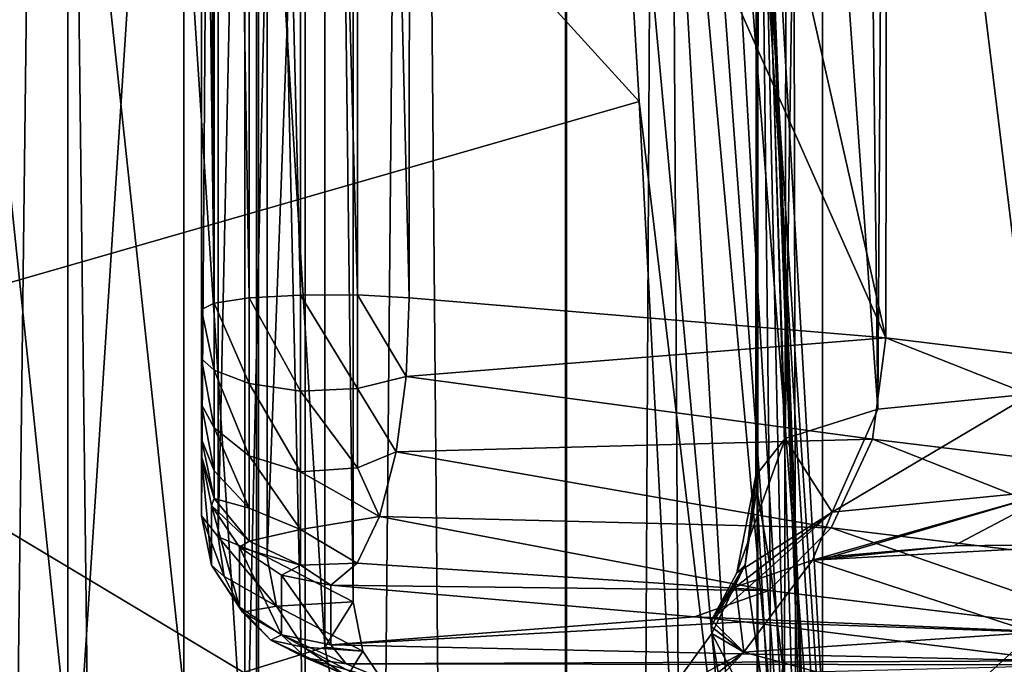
# Model space of a CAD drawing. Header units: millimetres. Extents: x -44 to 78, y -375 to 458.
# Tile 60 of 76: x 6.9 to 10.7, y 274.7 to 277.19. Entities that reach past the tile are written whole.
import ezdxf

# ---------------------------------------------------------------- set-up
doc = ezdxf.new("R2010")
doc.units = ezdxf.units.MM
doc.header["$LTSCALE"] = 198.929398
for name, color, linetype in [('120', 7, 'CONTINUOUS'), ('133', 7, 'CONTINUOUS'), ('134', 7, 'CONTINUOUS'), ('137', 7, 'CONTINUOUS'), ('147', 7, 'CONTINUOUS'), ('151', 7, 'CONTINUOUS'), ('152', 7, 'CONTINUOUS'), ('153', 7, 'CONTINUOUS'), ('156', 7, 'CONTINUOUS'), ('166', 7, 'CONTINUOUS'), ('167', 7, 'CONTINUOUS'), ('182', 7, 'CONTINUOUS'), ('225', 7, 'CONTINUOUS'), ('226', 7, 'CONTINUOUS'), ('227', 7, 'CONTINUOUS'), ('230', 7, 'CONTINUOUS'), ('237', 7, 'CONTINUOUS'), ('238', 7, 'CONTINUOUS'), ('239', 7, 'CONTINUOUS'), ('240', 7, 'CONTINUOUS'), ('241', 7, 'CONTINUOUS'), ('259', 7, 'CONTINUOUS'), ('260', 7, 'CONTINUOUS'), ('5', 7, 'CONTINUOUS')]:
    doc.layers.add(name, color=color, linetype=linetype)

msp = doc.modelspace()

# ---------------------------------------------------------------- linework, layer by layer
at = {"layer": '120', "color": 7, "linetype": 'CONTINUOUS', "true_color": 0xa2afbf}
for points in [[(5.7709, 275.8645, 146.9674), (5.5515, 280.9801, 169.7343), (9.2917, 276.8771, 155.8722), (5.7709, 275.8645, 146.9674)], [(9.2917, 276.8771, 155.8722), (5.5515, 280.9801, 169.7343), (9.1227, 279.7189, 169.0663), (9.2917, 276.8771, 155.8722)], [(9.4597, 273.6538, 142.7613), (5.7709, 275.8645, 146.9674), (9.2917, 276.8771, 155.8722), (9.4597, 273.6538, 142.7613)], [(5.9361, 269.6319, 124.4809), (5.7709, 275.8645, 146.9674), (9.6268, 270.0515, 129.745), (5.9361, 269.6319, 124.4809)], [(9.6268, 270.0515, 129.745), (5.7709, 275.8645, 146.9674), (9.4597, 273.6538, 142.7613), (9.6268, 270.0515, 129.745)]]:
    msp.add_3dface(points, dxfattribs=at)
at = {"layer": '133', "color": 7, "linetype": 'CONTINUOUS', "true_color": 0xa2afbf}
msp.add_3dface([(9.5727, 274.8212, 170.014), (9.4095, 274.5964, 170.0255), (9.6211, 274.5168, 166.0797), (9.5727, 274.8212, 170.014)], dxfattribs=at)
at = {"layer": '134', "color": 7, "linetype": 'CONTINUOUS', "true_color": 0xa2afbf}
for points in [[(10.8081, 280.9916, 180.937), (10.8095, 275.7469, 180.9456), (10.2445, 280.3785, 177.4445), (10.8081, 280.9916, 180.937)], [(10.2445, 280.3785, 177.4445), (10.2145, 275.6878, 177.22), (10.1609, 280.2629, 176.8065), (10.2445, 280.3785, 177.4445)], [(10.8095, 275.7469, 180.9456), (10.2145, 275.6878, 177.22), (10.2445, 280.3785, 177.4445), (10.8095, 275.7469, 180.9456)], [(10.1609, 280.2629, 176.8065), (10.2145, 275.6878, 177.22), (9.9195, 279.8417, 174.5345), (10.1609, 280.2629, 176.8065)], [(9.9195, 279.8417, 174.5345), (9.8557, 275.5743, 173.7212), (9.7448, 278.9818, 170.1301), (9.9195, 279.8417, 174.5345)], [(10.2145, 275.6878, 177.22), (9.8557, 275.5743, 173.7212), (9.9195, 279.8417, 174.5345), (10.2145, 275.6878, 177.22)], [(9.8557, 275.5743, 173.7212), (9.7431, 275.4319, 170.8333), (9.7448, 278.9818, 170.1301), (9.8557, 275.5743, 173.7212)]]:
    msp.add_3dface(points, dxfattribs=at)
at = {"layer": '137', "color": 7, "linetype": 'CONTINUOUS', "true_color": 0xa2afbf}
for points in [[(9.7448, 278.9818, 170.1301), (9.7431, 275.4319, 170.8333), (9.7496, 278.8938, 169.6938), (9.7448, 278.9818, 170.1301)], [(9.7496, 278.8938, 169.6938), (9.7431, 275.4319, 170.8333), (9.755, 278.8062, 169.2577), (9.7496, 278.8938, 169.6938)], [(9.7431, 275.4319, 170.8333), (9.7459, 275.3789, 169.9434), (9.755, 278.8062, 169.2577), (9.7431, 275.4319, 170.8333)], [(9.7459, 275.3789, 169.9434), (9.7431, 275.4319, 170.8333), (9.7422, 275.4068, 170.4065), (9.7459, 275.3789, 169.9434)]]:
    msp.add_3dface(points, dxfattribs=at)
at = {"layer": '147', "color": 7, "linetype": 'CONTINUOUS', "true_color": 0xa2afbf}
for points in [[(9.755, 278.8062, 169.2577), (9.7459, 275.3789, 169.9434), (9.7978, 275.0814, 166.0335), (9.755, 278.8062, 169.2577)], [(9.8472, 274.6923, 162.3144), (9.755, 278.8062, 169.2577), (9.7978, 275.0814, 166.0335), (9.8472, 274.6923, 162.3144)], [(9.755, 278.8062, 169.2577), (9.8472, 274.6923, 162.3144), (9.8953, 274.1935, 158.686), (9.755, 278.8062, 169.2577)], [(10.1034, 272.7484, 143.0058), (9.755, 278.8062, 169.2577), (9.9983, 272.6556, 150.9246), (10.1034, 272.7484, 143.0058)], [(9.9983, 272.6556, 150.9246), (9.755, 278.8062, 169.2577), (9.9736, 273.0873, 152.7849), (9.9983, 272.6556, 150.9246)], [(9.9736, 273.0873, 152.7849), (9.755, 278.8062, 169.2577), (9.9481, 273.4907, 154.707), (9.9736, 273.0873, 152.7849)], [(9.9481, 273.4907, 154.707), (9.755, 278.8062, 169.2577), (9.8953, 274.1935, 158.686), (9.9481, 273.4907, 154.707)]]:
    msp.add_3dface(points, dxfattribs=at)
at = {"layer": '151', "color": 7, "linetype": 'CONTINUOUS', "true_color": 0xa2afbf}
for points in [[(7.6, 284.4977, 205.0478), (7.6, 284.2852, 202.7531), (7.6, 275.2755, 203.5873), (7.6, 284.4977, 205.0478)], [(7.6, 284.4811, 205.3031), (7.6, 284.4977, 205.0478), (7.6, 275.2755, 203.5873), (7.6, 284.4811, 205.3031)], [(7.6, 284.3902, 205.5196), (7.6, 284.4811, 205.3031), (7.6, 275.2755, 203.5873), (7.6, 284.3902, 205.5196)], [(7.6, 284.2447, 205.6665), (7.6, 284.3902, 205.5196), (7.6, 275.2755, 203.5873), (7.6, 284.2447, 205.6665)], [(7.6, 284.0684, 205.7311), (7.6, 284.2447, 205.6665), (7.6, 275.2755, 203.5873), (7.6, 284.0684, 205.7311)], [(7.6, 280.0535, 206.2015), (7.6, 284.0684, 205.7311), (7.6, 275.2755, 203.5873), (7.6, 280.0535, 206.2015)], [(7.6, 276.0725, 206.6677), (7.6, 280.0535, 206.2015), (7.6, 275.2755, 203.5873), (7.6, 276.0725, 206.6677)], [(7.6, 275.8823, 206.6441), (7.6, 276.0725, 206.6677), (7.6, 275.2755, 203.5873), (7.6, 275.8823, 206.6441)], [(7.6, 275.7064, 206.5301), (7.6, 275.8823, 206.6441), (7.6, 275.2755, 203.5873), (7.6, 275.7064, 206.5301)], [(7.6, 275.5721, 206.3337), (7.6, 275.7064, 206.5301), (7.6, 275.2755, 203.5873), (7.6, 275.5721, 206.3337)], [(7.6, 275.5065, 206.0817), (7.6, 275.5721, 206.3337), (7.6, 275.2755, 203.5873), (7.6, 275.5065, 206.0817)]]:
    msp.add_3dface(points, dxfattribs=at)
at = {"layer": '152', "color": 7, "linetype": 'CONTINUOUS', "true_color": 0xa2afbf}
for points in [[(7.6, 275.2755, 203.5873), (7.6, 284.2852, 202.7531), (7.6637, 284.2048, 201.8847), (7.6, 275.2755, 203.5873)], [(7.6, 275.2755, 203.5873), (7.6637, 284.2048, 201.8847), (7.6637, 275.1951, 202.7189), (7.6, 275.2755, 203.5873)], [(7.6637, 284.2048, 201.8847), (7.8535, 284.1261, 201.0347), (7.6637, 275.1951, 202.7189), (7.6637, 284.2048, 201.8847)], [(7.6637, 275.1951, 202.7189), (7.8535, 284.1261, 201.0347), (7.8535, 275.1164, 201.869), (7.6637, 275.1951, 202.7189)]]:
    msp.add_3dface(points, dxfattribs=at)
at = {"layer": '153', "color": 7, "linetype": 'CONTINUOUS', "true_color": 0xa2afbf}
for points in [[(7.8535, 275.1164, 201.869), (7.8535, 284.1261, 201.0347), (8.1858, 283.9532, 199.1672), (7.8535, 275.1164, 201.869)], [(7.8535, 275.1164, 201.869), (8.1858, 283.9532, 199.1672), (8.1858, 274.9435, 200.0014), (7.8535, 275.1164, 201.869)], [(8.1858, 283.9532, 199.1672), (8.0763, 283.7778, 197.2736), (8.1858, 274.9435, 200.0014), (8.1858, 283.9532, 199.1672)], [(8.0763, 283.7778, 197.2736), (7.5311, 283.6096, 195.4563), (8.0763, 274.7682, 198.1078), (8.0763, 283.7778, 197.2736)], [(8.1858, 274.9435, 200.0014), (8.0763, 283.7778, 197.2736), (8.0763, 274.7682, 198.1078), (8.1858, 274.9435, 200.0014)], [(7.5311, 283.6096, 195.4563), (6.5795, 283.4574, 193.8133), (7.5311, 274.5999, 196.2905), (7.5311, 283.6096, 195.4563)], [(8.0763, 274.7682, 198.1078), (7.5311, 283.6096, 195.4563), (7.5311, 274.5999, 196.2905), (8.0763, 274.7682, 198.1078)], [(7.5311, 274.5999, 196.2905), (6.5795, 283.4574, 193.8133), (6.5795, 274.4478, 194.6475), (7.5311, 274.5999, 196.2905)]]:
    msp.add_3dface(points, dxfattribs=at)
at = {"layer": '156', "color": 7, "linetype": 'CONTINUOUS', "true_color": 0xa2afbf}
for points in [[(10.8159, 274.8251, 183.4915), (9.9618, 275.1047, 176.6446), (11.1067, 275.1659, 183.4666), (10.8159, 274.8251, 183.4915)], [(11.1067, 275.1659, 183.4666), (9.9618, 275.1047, 176.6446), (10.5076, 275.1606, 180.3177), (11.1067, 275.1659, 183.4666)], [(9.9618, 275.1047, 176.6446), (10.0391, 275.1185, 177.2565), (10.5076, 275.1606, 180.3177), (9.9618, 275.1047, 176.6446)], [(9.9618, 275.1047, 176.6446), (9.6968, 274.7496, 176.7532), (9.6659, 275.0016, 173.4989), (9.9618, 275.1047, 176.6446)], [(9.6968, 274.7496, 176.7532), (9.9618, 275.1047, 176.6446), (10.8159, 274.8251, 183.4915), (9.6968, 274.7496, 176.7532)], [(9.6968, 274.7496, 176.7532), (9.5707, 274.8731, 170.8661), (9.6659, 275.0016, 173.4989), (9.6968, 274.7496, 176.7532)], [(9.5698, 274.8479, 170.4373), (9.5707, 274.8731, 170.8661), (9.6968, 274.7496, 176.7532), (9.5698, 274.8479, 170.4373)], [(9.5727, 274.8212, 170.014), (9.5698, 274.8479, 170.4373), (9.6968, 274.7496, 176.7532), (9.5727, 274.8212, 170.014)], [(9.4095, 274.5964, 170.0255), (9.5727, 274.8212, 170.014), (9.6968, 274.7496, 176.7532), (9.4095, 274.5964, 170.0255)], [(10.497, 274.5332, 183.5064), (9.6968, 274.7496, 176.7532), (10.8159, 274.8251, 183.4915), (10.497, 274.5332, 183.5064)], [(11.9035, 274.5056, 190.2501), (10.497, 274.5332, 183.5064), (10.8159, 274.8251, 183.4915), (11.9035, 274.5056, 190.2501)], [(9.2295, 274.378, 170.0367), (9.4095, 274.5964, 170.0255), (9.6968, 274.7496, 176.7532), (9.2295, 274.378, 170.0367)], [(9.3973, 274.4335, 176.7693), (9.2295, 274.378, 170.0367), (9.6968, 274.7496, 176.7532), (9.3973, 274.4335, 176.7693)], [(9.3973, 274.4335, 176.7693), (9.6968, 274.7496, 176.7532), (10.497, 274.5332, 183.5064), (9.3973, 274.4335, 176.7693)]]:
    msp.add_3dface(points, dxfattribs=at)
at = {"layer": '166', "color": 7, "linetype": 'CONTINUOUS', "true_color": 0xa2afbf}
for points in [[(8.1, 275.0086, 206.1278), (8.1, 274.7777, 203.6334), (9.5062, 274.8863, 204.8072), (8.1, 275.0086, 206.1278)], [(9.5062, 274.8863, 204.8072), (8.1, 274.7777, 203.6334), (9.6981, 274.8665, 204.5929), (9.5062, 274.8863, 204.8072)], [(9.6981, 274.8665, 204.5929), (8.1, 274.7777, 203.6334), (10.9121, 274.7155, 202.9621), (9.6981, 274.8665, 204.5929)], [(8.1, 274.7777, 203.6334), (8.1585, 274.704, 202.8374), (10.9121, 274.7155, 202.9621), (8.1, 274.7777, 203.6334)], [(10.9121, 274.7155, 202.9621), (8.1585, 274.704, 202.8374), (11.0102, 274.7008, 202.8032), (10.9121, 274.7155, 202.9621)], [(8.1585, 274.704, 202.8374), (8.3324, 274.6318, 202.0583), (11.0102, 274.7008, 202.8032), (8.1585, 274.704, 202.8374)]]:
    msp.add_3dface(points, dxfattribs=at)
at = {"layer": '167', "color": 7, "linetype": 'CONTINUOUS', "true_color": 0xa2afbf}
for points in [[(10.2456, 275.9635, 205.3835), (8.4067, 284.1144, 206.1232), (8.4048, 280.0996, 206.5952), (10.2456, 275.9635, 205.3835)], [(10.2573, 283.9546, 204.3952), (8.4067, 284.1144, 206.1232), (10.2456, 275.9635, 205.3835), (10.2573, 283.9546, 204.3952)], [(11.7598, 275.7798, 203.3959), (10.2573, 283.9546, 204.3952), (10.2456, 275.9635, 205.3835), (11.7598, 275.7798, 203.3959)], [(11.8525, 283.7511, 202.1943), (10.2573, 283.9546, 204.3952), (11.7598, 275.7798, 203.3959), (11.8525, 283.7511, 202.1943)], [(8.4029, 276.1188, 207.0628), (10.2456, 275.9635, 205.3835), (8.4048, 280.0996, 206.5952), (8.4029, 276.1188, 207.0628)]]:
    msp.add_3dface(points, dxfattribs=at)
at = {"layer": '182', "color": 7, "linetype": 'CONTINUOUS', "true_color": 0xa2afbf}
for points in [[(9.2917, 276.8771, 155.8722), (9.1227, 279.7189, 169.0663), (9.6913, 273.5302, 142.7838), (9.2917, 276.8771, 155.8722)], [(9.1227, 279.7189, 169.0663), (9.3422, 279.6014, 169.0928), (9.6913, 273.5302, 142.7838), (9.1227, 279.7189, 169.0663)], [(9.3422, 279.6014, 169.0928), (9.4551, 279.5081, 169.113), (9.9134, 273.3156, 142.8425), (9.3422, 279.6014, 169.0928)], [(9.6913, 273.5302, 142.7838), (9.3422, 279.6014, 169.0928), (9.9134, 273.3156, 142.8425), (9.6913, 273.5302, 142.7838)], [(9.4551, 279.5081, 169.113), (9.5644, 279.384, 169.1393), (9.9134, 273.3156, 142.8425), (9.4551, 279.5081, 169.113)], [(9.5644, 279.384, 169.1393), (9.6775, 279.1871, 169.1803), (10.0555, 273.0448, 142.9148), (9.5644, 279.384, 169.1393)], [(9.9134, 273.3156, 142.8425), (9.5644, 279.384, 169.1393), (10.0555, 273.0448, 142.9148), (9.9134, 273.3156, 142.8425)], [(9.755, 278.8062, 169.2577), (10.1034, 272.7484, 143.0058), (9.6775, 279.1871, 169.1803), (9.755, 278.8062, 169.2577)], [(9.6775, 279.1871, 169.1803), (10.1034, 272.7484, 143.0058), (10.0555, 273.0448, 142.9148), (9.6775, 279.1871, 169.1803)], [(9.4597, 273.6538, 142.7613), (9.2917, 276.8771, 155.8722), (9.6913, 273.5302, 142.7838), (9.4597, 273.6538, 142.7613)]]:
    msp.add_3dface(points, dxfattribs=at)
at = {"layer": '225', "color": 7, "linetype": 'CONTINUOUS', "true_color": 0xa2afbf}
for points in [[(9.7992, 274.3899, 162.35), (9.7459, 275.3789, 169.9434), (9.7014, 275.087, 169.9789), (9.7992, 274.3899, 162.35)], [(9.7978, 275.0814, 166.0335), (9.7459, 275.3789, 169.9434), (9.7992, 274.3899, 162.35), (9.7978, 275.0814, 166.0335)], [(9.5727, 274.8212, 170.014), (9.7992, 274.3899, 162.35), (9.7014, 275.087, 169.9789), (9.5727, 274.8212, 170.014)], [(9.8472, 274.6923, 162.3144), (9.7978, 275.0814, 166.0335), (9.7992, 274.3899, 162.35), (9.8472, 274.6923, 162.3144)], [(9.5727, 274.8212, 170.014), (9.6211, 274.5168, 166.0797), (9.7992, 274.3899, 162.35), (9.5727, 274.8212, 170.014)]]:
    msp.add_3dface(points, dxfattribs=at)
at = {"layer": '226', "color": 7, "linetype": 'CONTINUOUS', "true_color": 0xa2afbf}
for points in [[(9.7014, 275.087, 169.9789), (9.7431, 275.4319, 170.8333), (9.669, 275.0562, 170.8551), (9.7014, 275.087, 169.9789)], [(9.7422, 275.4068, 170.4065), (9.7431, 275.4319, 170.8333), (9.7014, 275.087, 169.9789), (9.7422, 275.4068, 170.4065)], [(9.7459, 275.3789, 169.9434), (9.7422, 275.4068, 170.4065), (9.7014, 275.087, 169.9789), (9.7459, 275.3789, 169.9434)], [(9.5698, 274.8479, 170.4373), (9.5727, 274.8212, 170.014), (9.7014, 275.087, 169.9789), (9.5698, 274.8479, 170.4373)], [(9.5707, 274.8731, 170.8661), (9.5698, 274.8479, 170.4373), (9.7014, 275.087, 169.9789), (9.5707, 274.8731, 170.8661)], [(9.5707, 274.8731, 170.8661), (9.7014, 275.087, 169.9789), (9.669, 275.0562, 170.8551), (9.5707, 274.8731, 170.8661)]]:
    msp.add_3dface(points, dxfattribs=at)
at = {"layer": '227', "color": 7, "linetype": 'CONTINUOUS', "true_color": 0xa2afbf}
for points in [[(10.2145, 275.6878, 177.22), (10.8095, 275.7469, 180.9456), (10.0378, 275.2903, 176.4096), (10.2145, 275.6878, 177.22)], [(10.8095, 275.7469, 180.9456), (10.9203, 275.378, 181.9257), (10.0378, 275.2903, 176.4096), (10.8095, 275.7469, 180.9456)], [(9.8557, 275.5743, 173.7212), (10.2145, 275.6878, 177.22), (10.0378, 275.2903, 176.4096), (9.8557, 275.5743, 173.7212)], [(9.7431, 275.4319, 170.8333), (9.8557, 275.5743, 173.7212), (9.669, 275.0562, 170.8551), (9.7431, 275.4319, 170.8333)], [(9.669, 275.0562, 170.8551), (9.8557, 275.5743, 173.7212), (10.0378, 275.2903, 176.4096), (9.669, 275.0562, 170.8551)], [(10.0391, 275.1185, 177.2565), (9.9618, 275.1047, 176.6446), (10.9203, 275.378, 181.9257), (10.0391, 275.1185, 177.2565)], [(10.9203, 275.378, 181.9257), (9.9618, 275.1047, 176.6446), (10.0378, 275.2903, 176.4096), (10.9203, 275.378, 181.9257)], [(10.5076, 275.1606, 180.3177), (10.0391, 275.1185, 177.2565), (10.9203, 275.378, 181.9257), (10.5076, 275.1606, 180.3177)], [(11.1067, 275.1659, 183.4666), (10.5076, 275.1606, 180.3177), (10.9203, 275.378, 181.9257), (11.1067, 275.1659, 183.4666)], [(9.6659, 275.0016, 173.4989), (9.5707, 274.8731, 170.8661), (10.0378, 275.2903, 176.4096), (9.6659, 275.0016, 173.4989)], [(9.5707, 274.8731, 170.8661), (9.669, 275.0562, 170.8551), (10.0378, 275.2903, 176.4096), (9.5707, 274.8731, 170.8661)], [(9.9618, 275.1047, 176.6446), (9.6659, 275.0016, 173.4989), (10.0378, 275.2903, 176.4096), (9.9618, 275.1047, 176.6446)]]:
    msp.add_3dface(points, dxfattribs=at)
at = {"layer": '230', "color": 7, "linetype": 'CONTINUOUS', "true_color": 0xa2afbf}
for points in [[(10.2456, 275.9635, 205.3835), (8.4029, 276.1188, 207.0628), (8.3912, 275.8143, 207.0487), (10.2456, 275.9635, 205.3835)], [(10.1936, 275.5722, 205.372), (10.2456, 275.9635, 205.3835), (8.3912, 275.8143, 207.0487), (10.1936, 275.5722, 205.372)], [(10.2456, 275.9635, 205.3835), (10.1936, 275.5722, 205.372), (11.7002, 275.3893, 203.3946), (10.2456, 275.9635, 205.3835)], [(11.7598, 275.7798, 203.3959), (10.2456, 275.9635, 205.3835), (11.7002, 275.3893, 203.3946), (11.7598, 275.7798, 203.3959)], [(8.3523, 275.5238, 206.9386), (10.1936, 275.5722, 205.372), (8.3912, 275.8143, 207.0487), (8.3523, 275.5238, 206.9386)], [(10.0344, 275.2292, 205.258), (10.1936, 275.5722, 205.372), (8.3523, 275.5238, 206.9386), (10.0344, 275.2292, 205.258)], [(10.1936, 275.5722, 205.372), (10.0344, 275.2292, 205.258), (11.5175, 275.049, 203.3115), (10.1936, 275.5722, 205.372)], [(10.1936, 275.5722, 205.372), (11.5175, 275.049, 203.3115), (11.7002, 275.3893, 203.3946), (10.1936, 275.5722, 205.372)], [(8.2878, 275.2739, 206.7366), (10.0344, 275.2292, 205.258), (8.3523, 275.5238, 206.9386), (8.2878, 275.2739, 206.7366)], [(8.2012, 275.0936, 206.4569), (9.793, 274.988, 205.0592), (8.2878, 275.2739, 206.7366), (8.2012, 275.0936, 206.4569)], [(9.793, 274.988, 205.0592), (10.0344, 275.2292, 205.258), (8.2878, 275.2739, 206.7366), (9.793, 274.988, 205.0592)], [(10.0344, 275.2292, 205.258), (9.793, 274.988, 205.0592), (11.2404, 274.8121, 203.1595), (10.0344, 275.2292, 205.258)], [(10.0344, 275.2292, 205.258), (11.2404, 274.8121, 203.1595), (11.5175, 275.049, 203.3115), (10.0344, 275.2292, 205.258)], [(8.1, 275.0086, 206.1278), (9.793, 274.988, 205.0592), (8.2012, 275.0936, 206.4569), (8.1, 275.0086, 206.1278)], [(8.1, 275.0086, 206.1278), (9.5062, 274.8863, 204.8072), (9.793, 274.988, 205.0592), (8.1, 275.0086, 206.1278)], [(9.793, 274.988, 205.0592), (9.5062, 274.8863, 204.8072), (11.2404, 274.8121, 203.1595), (9.793, 274.988, 205.0592)], [(9.5062, 274.8863, 204.8072), (9.6981, 274.8665, 204.5929), (11.2404, 274.8121, 203.1595), (9.5062, 274.8863, 204.8072)], [(9.6981, 274.8665, 204.5929), (10.9121, 274.7155, 202.9621), (11.2404, 274.8121, 203.1595), (9.6981, 274.8665, 204.5929)]]:
    msp.add_3dface(points, dxfattribs=at)
at = {"layer": '237', "color": 7, "linetype": 'CONTINUOUS', "true_color": 0xa2afbf}
for points in [[(7.8535, 275.1164, 201.869), (8.1858, 274.9435, 200.0014), (7.89, 274.9269, 201.8975), (7.8535, 275.1164, 201.869)], [(8.1858, 274.9435, 200.0014), (8.2238, 274.7532, 200.0212), (7.89, 274.9269, 201.8975), (8.1858, 274.9435, 200.0014)], [(8.2238, 274.7532, 200.0212), (7.9939, 274.7681, 201.9436), (7.89, 274.9269, 201.8975), (8.2238, 274.7532, 200.0212)], [(8.1858, 274.9435, 200.0014), (8.0763, 274.7682, 198.1078), (8.2238, 274.7532, 200.0212), (8.1858, 274.9435, 200.0014)], [(8.0763, 274.7682, 198.1078), (7.5311, 274.5999, 196.2905), (8.1138, 274.577, 198.1189), (8.0763, 274.7682, 198.1078)], [(8.3321, 274.5921, 200.0426), (8.1495, 274.6645, 202.0001), (7.9939, 274.7681, 201.9436), (8.3321, 274.5921, 200.0426)], [(8.3321, 274.5921, 200.0426), (7.9939, 274.7681, 201.9436), (8.2238, 274.7532, 200.0212), (8.3321, 274.5921, 200.0426)], [(8.0763, 274.7682, 198.1078), (8.1138, 274.577, 198.1189), (8.2238, 274.7532, 200.0212), (8.0763, 274.7682, 198.1078)], [(8.1138, 274.577, 198.1189), (8.3321, 274.5921, 200.0426), (8.2238, 274.7532, 200.0212), (8.1138, 274.577, 198.1189)]]:
    msp.add_3dface(points, dxfattribs=at)
at = {"layer": '238', "color": 7, "linetype": 'CONTINUOUS', "true_color": 0xa2afbf}
for points in [[(7.6, 275.2755, 203.5873), (7.6637, 275.1951, 202.7189), (7.6879, 275.0416, 202.7367), (7.6, 275.2755, 203.5873)], [(7.6, 275.2755, 203.5873), (7.6879, 275.0416, 202.7367), (7.6381, 275.085, 203.6049), (7.6, 275.2755, 203.5873)], [(7.6637, 275.1951, 202.7189), (7.8535, 275.1164, 201.869), (7.89, 274.9269, 201.8975), (7.6637, 275.1951, 202.7189)], [(7.6637, 275.1951, 202.7189), (7.89, 274.9269, 201.8975), (7.6879, 275.0416, 202.7367), (7.6637, 275.1951, 202.7189)], [(7.6879, 275.0416, 202.7367), (7.7582, 274.9038, 202.7598), (7.6381, 275.085, 203.6049), (7.6879, 275.0416, 202.7367)], [(7.6381, 275.085, 203.6049), (7.7582, 274.9038, 202.7598), (7.7464, 274.9235, 203.6199), (7.6381, 275.085, 203.6049)], [(7.89, 274.9269, 201.8975), (7.7582, 274.9038, 202.7598), (7.6879, 275.0416, 202.7367), (7.89, 274.9269, 201.8975)], [(7.7582, 274.9038, 202.7598), (7.8676, 274.7951, 202.786), (7.7464, 274.9235, 203.6199), (7.7582, 274.9038, 202.7598)], [(7.7464, 274.9235, 203.6199), (7.8676, 274.7951, 202.786), (7.9087, 274.8156, 203.6299), (7.7464, 274.9235, 203.6199)], [(7.89, 274.9269, 201.8975), (7.9939, 274.7681, 201.9436), (7.7582, 274.9038, 202.7598), (7.89, 274.9269, 201.8975)], [(7.9939, 274.7681, 201.9436), (7.8676, 274.7951, 202.786), (7.7582, 274.9038, 202.7598), (7.9939, 274.7681, 201.9436)], [(7.8676, 274.7951, 202.786), (8.0055, 274.7262, 202.8128), (7.9087, 274.8156, 203.6299), (7.8676, 274.7951, 202.786)], [(8.1585, 274.704, 202.8374), (8.1, 274.7777, 203.6334), (7.9087, 274.8156, 203.6299), (8.1585, 274.704, 202.8374)], [(8.0055, 274.7262, 202.8128), (8.1585, 274.704, 202.8374), (7.9087, 274.8156, 203.6299), (8.0055, 274.7262, 202.8128)], [(7.9939, 274.7681, 201.9436), (8.1495, 274.6645, 202.0001), (7.8676, 274.7951, 202.786), (7.9939, 274.7681, 201.9436)], [(8.1495, 274.6645, 202.0001), (8.0055, 274.7262, 202.8128), (7.8676, 274.7951, 202.786), (8.1495, 274.6645, 202.0001)], [(8.3324, 274.6318, 202.0583), (8.1585, 274.704, 202.8374), (8.0055, 274.7262, 202.8128), (8.3324, 274.6318, 202.0583)], [(8.1495, 274.6645, 202.0001), (8.3324, 274.6318, 202.0583), (8.0055, 274.7262, 202.8128), (8.1495, 274.6645, 202.0001)]]:
    msp.add_3dface(points, dxfattribs=at)
at = {"layer": '239', "color": 7, "linetype": 'CONTINUOUS', "true_color": 0xa2afbf}
for points in [[(7.6, 275.5065, 206.0817), (7.6, 275.2755, 203.5873), (7.6381, 275.085, 203.6049), (7.6, 275.5065, 206.0817)], [(7.6, 275.5065, 206.0817), (7.6381, 275.085, 203.6049), (7.6381, 275.316, 206.0993), (7.6, 275.5065, 206.0817)], [(7.6381, 275.085, 203.6049), (7.7464, 274.9235, 203.6199), (7.6381, 275.316, 206.0993), (7.6381, 275.085, 203.6049)], [(7.6381, 275.316, 206.0993), (7.7464, 274.9235, 203.6199), (7.7464, 275.1544, 206.1143), (7.6381, 275.316, 206.0993)], [(7.7464, 274.9235, 203.6199), (7.9087, 274.8156, 203.6299), (7.7464, 275.1544, 206.1143), (7.7464, 274.9235, 203.6199)], [(7.7464, 275.1544, 206.1143), (7.9087, 274.8156, 203.6299), (7.9087, 275.0465, 206.1243), (7.7464, 275.1544, 206.1143)], [(7.9087, 274.8156, 203.6299), (8.1, 274.7777, 203.6334), (7.9087, 275.0465, 206.1243), (7.9087, 274.8156, 203.6299)], [(7.9087, 275.0465, 206.1243), (8.1, 274.7777, 203.6334), (8.1, 275.0086, 206.1278), (7.9087, 275.0465, 206.1243)]]:
    msp.add_3dface(points, dxfattribs=at)
at = {"layer": '240', "color": 7, "linetype": 'CONTINUOUS', "true_color": 0xa2afbf}
for points in [[(7.7844, 275.787, 207.0213), (7.7844, 276.1176, 207.0528), (7.6483, 276.0974, 206.8805), (7.7844, 275.787, 207.0213)], [(7.982, 275.7577, 207.1149), (7.982, 276.129, 207.1502), (7.7844, 276.1176, 207.0528), (7.982, 275.7577, 207.1149)], [(7.7844, 275.787, 207.0213), (7.982, 275.7577, 207.1149), (7.7844, 276.1176, 207.0528), (7.7844, 275.787, 207.0213)], [(8.2025, 275.768, 207.1217), (8.2025, 276.1294, 207.1537), (7.982, 276.129, 207.1502), (8.2025, 275.768, 207.1217)], [(7.982, 275.7577, 207.1149), (8.2025, 275.768, 207.1217), (7.982, 276.129, 207.1502), (7.982, 275.7577, 207.1149)], [(8.3912, 275.8143, 207.0487), (8.4029, 276.1188, 207.0628), (8.2025, 276.1294, 207.1537), (8.3912, 275.8143, 207.0487)], [(8.2025, 275.768, 207.1217), (8.3912, 275.8143, 207.0487), (8.2025, 276.1294, 207.1537), (8.2025, 275.768, 207.1217)], [(7.6, 276.0725, 206.6677), (7.6483, 275.8389, 206.8558), (7.6483, 276.0974, 206.8805), (7.6, 276.0725, 206.6677)], [(7.6, 276.0725, 206.6677), (7.6, 275.8823, 206.6441), (7.6483, 275.8389, 206.8558), (7.6, 276.0725, 206.6677)], [(7.6483, 275.8389, 206.8558), (7.7844, 275.787, 207.0213), (7.6483, 276.0974, 206.8805), (7.6483, 275.8389, 206.8558)], [(7.6, 275.8823, 206.6441), (7.6, 275.7064, 206.5301), (7.6483, 275.6155, 206.7356), (7.6, 275.8823, 206.6441)], [(7.6, 275.8823, 206.6441), (7.6483, 275.6155, 206.7356), (7.6483, 275.8389, 206.8558), (7.6, 275.8823, 206.6441)], [(7.7844, 275.5072, 206.8712), (7.7844, 275.787, 207.0213), (7.6483, 275.8389, 206.8558), (7.7844, 275.5072, 206.8712)], [(7.6483, 275.6155, 206.7356), (7.7844, 275.5072, 206.8712), (7.6483, 275.8389, 206.8558), (7.6483, 275.6155, 206.7356)], [(8.3523, 275.5238, 206.9386), (8.3912, 275.8143, 207.0487), (8.2025, 275.768, 207.1217), (8.3523, 275.5238, 206.9386)], [(7.982, 275.446, 206.9478), (7.982, 275.7577, 207.1149), (7.7844, 275.787, 207.0213), (7.982, 275.446, 206.9478)], [(7.7844, 275.5072, 206.8712), (7.982, 275.446, 206.9478), (7.7844, 275.787, 207.0213), (7.7844, 275.5072, 206.8712)], [(8.2025, 275.4612, 206.9642), (8.2025, 275.768, 207.1217), (7.982, 275.7577, 207.1149), (8.2025, 275.4612, 206.9642)], [(8.2025, 275.4612, 206.9642), (8.3523, 275.5238, 206.9386), (8.2025, 275.768, 207.1217), (8.2025, 275.4612, 206.9642)], [(7.982, 275.446, 206.9478), (8.2025, 275.4612, 206.9642), (7.982, 275.7577, 207.1149), (7.982, 275.446, 206.9478)], [(7.6, 275.7064, 206.5301), (7.6, 275.5721, 206.3337), (7.6483, 275.4493, 206.5532), (7.6, 275.7064, 206.5301)], [(7.6, 275.7064, 206.5301), (7.6483, 275.4493, 206.5532), (7.6483, 275.6155, 206.7356), (7.6, 275.7064, 206.5301)], [(7.7844, 275.3051, 206.6496), (7.7844, 275.5072, 206.8712), (7.6483, 275.6155, 206.7356), (7.7844, 275.3051, 206.6496)], [(7.6483, 275.4493, 206.5532), (7.7844, 275.3051, 206.6496), (7.6483, 275.6155, 206.7356), (7.6483, 275.4493, 206.5532)], [(7.6, 275.5721, 206.3337), (7.6483, 275.3428, 206.336), (7.6483, 275.4493, 206.5532), (7.6, 275.5721, 206.3337)], [(7.6, 275.5721, 206.3337), (7.6, 275.5065, 206.0817), (7.6483, 275.3428, 206.336), (7.6, 275.5721, 206.3337)], [(7.6, 275.5065, 206.0817), (7.6381, 275.316, 206.0993), (7.6483, 275.3428, 206.336), (7.6, 275.5065, 206.0817)], [(7.982, 275.2235, 206.7041), (7.982, 275.446, 206.9478), (7.7844, 275.5072, 206.8712), (7.982, 275.2235, 206.7041)], [(7.7844, 275.3051, 206.6496), (7.982, 275.2235, 206.7041), (7.7844, 275.5072, 206.8712), (7.7844, 275.3051, 206.6496)], [(8.2878, 275.2739, 206.7366), (8.3523, 275.5238, 206.9386), (8.2025, 275.4612, 206.9642), (8.2878, 275.2739, 206.7366)], [(8.2878, 275.2739, 206.7366), (8.2025, 275.4612, 206.9642), (7.982, 275.446, 206.9478), (8.2878, 275.2739, 206.7366)], [(7.6483, 275.3428, 206.336), (7.7844, 275.3051, 206.6496), (7.6483, 275.4493, 206.5532), (7.6483, 275.3428, 206.336)], [(7.982, 275.2235, 206.7041), (8.2878, 275.2739, 206.7366), (7.982, 275.446, 206.9478), (7.982, 275.2235, 206.7041)], [(7.6381, 275.316, 206.0993), (7.7844, 275.1786, 206.3919), (7.6483, 275.3428, 206.336), (7.6381, 275.316, 206.0993)], [(7.7844, 275.1786, 206.3919), (7.7844, 275.3051, 206.6496), (7.6483, 275.3428, 206.336), (7.7844, 275.1786, 206.3919)], [(7.6381, 275.316, 206.0993), (7.7464, 275.1544, 206.1143), (7.7844, 275.1786, 206.3919), (7.6381, 275.316, 206.0993)], [(7.7844, 275.1786, 206.3919), (7.982, 275.2235, 206.7041), (7.7844, 275.3051, 206.6496), (7.7844, 275.1786, 206.3919)], [(8.2012, 275.0936, 206.4569), (8.2878, 275.2739, 206.7366), (7.982, 275.2235, 206.7041), (8.2012, 275.0936, 206.4569)], [(7.982, 275.0857, 206.4235), (7.982, 275.2235, 206.7041), (7.7844, 275.1786, 206.3919), (7.982, 275.0857, 206.4235)], [(7.982, 275.0857, 206.4235), (8.2012, 275.0936, 206.4569), (7.982, 275.2235, 206.7041), (7.982, 275.0857, 206.4235)], [(7.7464, 275.1544, 206.1143), (7.982, 275.0857, 206.4235), (7.7844, 275.1786, 206.3919), (7.7464, 275.1544, 206.1143)], [(7.7464, 275.1544, 206.1143), (7.9087, 275.0465, 206.1243), (7.982, 275.0857, 206.4235), (7.7464, 275.1544, 206.1143)], [(7.9087, 275.0465, 206.1243), (8.1, 275.0086, 206.1278), (7.982, 275.0857, 206.4235), (7.9087, 275.0465, 206.1243)], [(8.1, 275.0086, 206.1278), (8.2012, 275.0936, 206.4569), (7.982, 275.0857, 206.4235), (8.1, 275.0086, 206.1278)]]:
    msp.add_3dface(points, dxfattribs=at)
at = {"layer": '241', "color": 7, "linetype": 'CONTINUOUS', "true_color": 0xa2afbf}
for points in [[(7.6486, 284.0935, 205.9447), (7.7844, 276.1176, 207.0528), (7.7859, 284.1137, 206.1174), (7.6486, 284.0935, 205.9447)], [(7.7844, 276.1176, 207.0528), (7.982, 276.129, 207.1502), (7.7859, 284.1137, 206.1174), (7.7844, 276.1176, 207.0528)], [(7.7859, 284.1137, 206.1174), (7.982, 276.129, 207.1502), (7.9848, 284.1251, 206.2143), (7.7859, 284.1137, 206.1174)], [(7.982, 276.129, 207.1502), (8.2025, 276.1294, 207.1537), (7.9848, 284.1251, 206.2143), (7.982, 276.129, 207.1502)], [(7.9848, 284.1251, 206.2143), (8.2025, 276.1294, 207.1537), (8.2063, 284.1253, 206.2163), (7.9848, 284.1251, 206.2143)], [(8.2025, 276.1294, 207.1537), (8.4029, 276.1188, 207.0628), (8.2063, 284.1253, 206.2163), (8.2025, 276.1294, 207.1537)], [(8.4029, 276.1188, 207.0628), (8.4048, 280.0996, 206.5952), (8.2063, 284.1253, 206.2163), (8.4029, 276.1188, 207.0628)], [(7.6, 284.0684, 205.7311), (7.6483, 276.0974, 206.8805), (7.6486, 284.0935, 205.9447), (7.6, 284.0684, 205.7311)], [(7.6, 284.0684, 205.7311), (7.6, 280.0535, 206.2015), (7.6483, 276.0974, 206.8805), (7.6, 284.0684, 205.7311)], [(7.6483, 276.0974, 206.8805), (7.7844, 276.1176, 207.0528), (7.6486, 284.0935, 205.9447), (7.6483, 276.0974, 206.8805)], [(7.6, 280.0535, 206.2015), (7.6, 276.0725, 206.6677), (7.6483, 276.0974, 206.8805), (7.6, 280.0535, 206.2015)]]:
    msp.add_3dface(points, dxfattribs=at)
at = {"layer": '259', "color": 7, "linetype": 'CONTINUOUS', "true_color": 0x000000}
for points in [[(7.7675, 284.23, 196.7339), (8, 284.4065, 198.6403), (7.7675, 273.8743, 197.6927), (7.7675, 284.23, 196.7339)], [(7.7675, 273.8743, 197.6927), (8, 284.4065, 198.6403), (8, 274.0508, 199.5991), (7.7675, 273.8743, 197.6927)], [(7.0836, 284.0638, 194.9383), (7.7675, 284.23, 196.7339), (7.0836, 273.708, 195.8972), (7.0836, 284.0638, 194.9383)], [(7.0836, 273.708, 195.8972), (7.7675, 284.23, 196.7339), (7.7675, 273.8743, 197.6927), (7.0836, 273.708, 195.8972)], [(5.9881, 283.9174, 193.3579), (7.0836, 284.0638, 194.9383), (5.9881, 273.5617, 194.3167), (5.9881, 283.9174, 193.3579)], [(5.9881, 273.5617, 194.3167), (7.0836, 284.0638, 194.9383), (7.0836, 273.708, 195.8972), (5.9881, 273.5617, 194.3167)]]:
    msp.add_3dface(points, dxfattribs=at)
at = {"layer": '260', "color": 7, "linetype": 'CONTINUOUS', "true_color": 0x000000}
for points in [[(5.9881, 274.5399, 204.8815), (7.0836, 274.3936, 203.3011), (5.9881, 284.8956, 203.9226), (5.9881, 274.5399, 204.8815)], [(5.9881, 284.8956, 203.9226), (7.0836, 274.3936, 203.3011), (7.0836, 284.7493, 202.3422), (5.9881, 284.8956, 203.9226)], [(7.0836, 274.3936, 203.3011), (7.7675, 274.2273, 201.5055), (7.0836, 284.7493, 202.3422), (7.0836, 274.3936, 203.3011)], [(7.0836, 284.7493, 202.3422), (7.7675, 274.2273, 201.5055), (7.7675, 284.583, 200.5466), (7.0836, 284.7493, 202.3422)], [(8, 274.0508, 199.5991), (8, 284.4065, 198.6403), (7.7675, 284.583, 200.5466), (8, 274.0508, 199.5991)], [(7.7675, 274.2273, 201.5055), (8, 274.0508, 199.5991), (7.7675, 284.583, 200.5466), (7.7675, 274.2273, 201.5055)]]:
    msp.add_3dface(points, dxfattribs=at)
at = {"layer": '5', "color": 7, "linetype": 'CONTINUOUS', "true_color": 0x00000b}
for points in [[(7.8057, 351.45, 6.2507), (6.2173, 351.45, 7.8323), (6.2349, 219.45, 7.8183), (7.8057, 351.45, 6.2507)], [(7.8183, 219.45, 6.2349), (7.8057, 351.45, 6.2507), (6.2349, 219.45, 7.8183), (7.8183, 219.45, 6.2349)], [(6.2349, 219.45, -7.8183), (6.2384, 351.45, -7.8155), (7.8183, 219.45, -6.2349), (6.2349, 219.45, -7.8183)], [(6.2384, 351.45, -7.8155), (7.8225, 351.45, -6.2296), (7.8183, 219.45, -6.2349), (6.2384, 351.45, -7.8155)], [(9.0019, 351.45, 4.355), (7.8057, 351.45, 6.2507), (7.8183, 219.45, 6.2349), (9.0019, 351.45, 4.355)], [(9.0097, 219.45, 4.3388), (9.0019, 351.45, 4.355), (7.8183, 219.45, 6.2349), (9.0097, 219.45, 4.3388)], [(7.8183, 219.45, -6.2349), (7.8225, 351.45, -6.2296), (9.0097, 219.45, -4.3388), (7.8183, 219.45, -6.2349)], [(7.8225, 351.45, -6.2296), (9.0136, 351.45, -4.3307), (9.0097, 219.45, -4.3388), (7.8225, 351.45, -6.2296)], [(9.7458, 351.45, 2.2405), (9.0019, 351.45, 4.355), (9.0097, 219.45, 4.3388), (9.7458, 351.45, 2.2405)], [(9.7493, 219.45, 2.2252), (9.7458, 351.45, 2.2405), (9.0097, 219.45, 4.3388), (9.7493, 219.45, 2.2252)], [(9.0097, 219.45, -4.3388), (9.0136, 351.45, -4.3307), (9.7493, 219.45, -2.2252), (9.0097, 219.45, -4.3388)], [(9.0136, 351.45, -4.3307), (9.7518, 351.45, -2.2143), (9.7493, 219.45, -2.2252), (9.0136, 351.45, -4.3307)], [(10, 351.45, 0.0135), (9.7458, 351.45, 2.2405), (9.7493, 219.45, 2.2252), (10, 351.45, 0.0135)], [(10, 219.45), (10, 351.45, 0.0135), (9.7493, 219.45, 2.2252), (10, 219.45)], [(9.7493, 219.45, -2.2252), (9.7518, 351.45, -2.2143), (10, 219.45), (9.7493, 219.45, -2.2252)], [(9.7518, 351.45, -2.2143), (10, 351.45, 0.0135), (10, 219.45), (9.7518, 351.45, -2.2143)]]:
    msp.add_3dface(points, dxfattribs=at)

doc.saveas('drawing.dxf')
